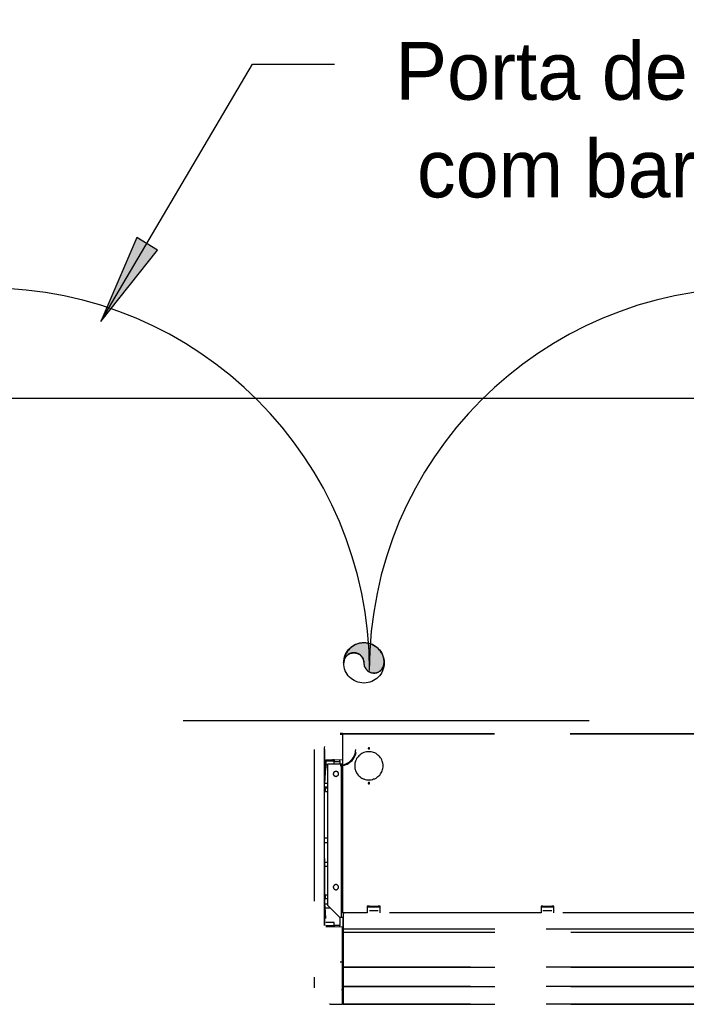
# Model space of a CAD drawing. Header units: millimetres. Extents: x 335 to 739279, y -1 to 84.
# Tile 193 of 244: x 375.18 to 377.38, y 76.77 to 80.01. Entities that reach past the tile are written whole.
import ezdxf

# ---------------------------------------------------------------- set-up
doc = ezdxf.new("R2010")
doc.units = ezdxf.units.MM
doc.header["$MEASUREMENT"] = 0
doc.linetypes.add('Dashed', pattern=[0.75, 0.5, -0.25])
doc.styles.add('CenturyGothic', font='GOTHIC.TTF')

msp = doc.modelspace()

# ---------------------------------------------------------------- hatches: boundary and pattern name
at = {"linetype": 'Continuous'}
for color, points in [(8, [(375.4468, 79.0169), (375.6328, 79.2529), (375.5648, 79.2939), (375.4468, 79.0169), (375.4468, 79.0169)]), (256, [(376.3138, 77.8919), (376.3138, 77.8889), (376.3148, 77.8859), (376.3148, 77.8829), (376.3158, 77.8799), (376.3168, 77.8779), (376.3188, 77.8749), (376.3198, 77.8719), (376.3218, 77.8699), (376.3238, 77.8679), (376.3258, 77.8659), (376.3278, 77.8639), (376.3308, 77.8629), (376.3328, 77.8609), (376.3358, 77.8599), (376.3388, 77.8589), (376.3418, 77.8589), (376.3448, 77.8579), (376.3468, 77.8579), (376.3498, 77.8579), (376.3528, 77.8589), (376.3558, 77.8589), (376.3588, 77.8599), (376.3618, 77.8609), (376.3638, 77.8629), (376.3668, 77.8639), (376.3688, 77.8659), (376.3708, 77.8679), (376.3728, 77.8699), (376.3748, 77.8719), (376.3758, 77.8749), (376.3778, 77.8779), (376.3788, 77.8799), (376.3798, 77.8829), (376.3798, 77.8859), (376.3808, 77.8889), (376.3808, 77.8919), (376.3808, 77.8969), (376.3798, 77.9029), (376.3788, 77.9089), (376.3768, 77.9139), (376.3748, 77.9199), (376.3718, 77.9249), (376.3688, 77.9299), (376.3648, 77.9339), (376.3608, 77.9389), (376.3568, 77.9429), (376.3518, 77.9459), (376.3468, 77.9489), (376.3418, 77.9519), (376.3368, 77.9539), (376.3308, 77.9559), (376.3258, 77.9569), (376.3198, 77.9579), (376.3138, 77.9579), (376.3078, 77.9579), (376.3028, 77.9569), (376.2968, 77.9559), (376.2908, 77.9539), (376.2858, 77.9519), (376.2808, 77.9489), (376.2758, 77.9459), (376.2708, 77.9429), (376.2668, 77.9389), (376.2628, 77.9339), (376.2598, 77.9299), (376.2558, 77.9249), (376.2538, 77.9199), (376.2508, 77.9139), (376.2498, 77.9089), (376.2478, 77.9029), (376.2478, 77.8969), (376.2468, 77.8919), (376.2478, 77.8949), (376.2478, 77.8969), (376.2488, 77.8999), (376.2488, 77.9029), (376.2508, 77.9059), (376.2518, 77.9079), (376.2528, 77.9109), (376.2548, 77.9129), (376.2568, 77.9149), (376.2588, 77.9169), (376.2618, 77.9189), (376.2638, 77.9199), (376.2668, 77.9219), (376.2688, 77.9229), (376.2718, 77.9239), (376.2748, 77.9239), (376.2778, 77.9249), (376.2808, 77.9249), (376.2838, 77.9249), (376.2868, 77.9239), (376.2888, 77.9239), (376.2918, 77.9229), (376.2948, 77.9219), (376.2968, 77.9199), (376.2998, 77.9189), (376.3018, 77.9169), (376.3038, 77.9149), (376.3058, 77.9129), (376.3078, 77.9109), (376.3098, 77.9079), (376.3108, 77.9059), (376.3118, 77.9029), (376.3128, 77.8999), (376.3138, 77.8969), (376.3138, 77.8949), (376.3138, 77.8919), (376.3138, 77.8919)])]:
    msp.add_hatch(color=color, dxfattribs=at).paths.add_polyline_path(points)

# ---------------------------------------------------------------- linework, layer by layer
at = {"color": 7}
for p, q in [((375.4468, 79.0169), (375.9468, 79.8659)), ((375.9468, 79.8659), (376.2168, 79.8659)), ((375.5648, 79.2939), (375.4468, 79.0169)), ((375.6328, 79.2529), (375.5648, 79.2939)), ((375.4468, 79.0169), (375.6328, 79.2529)), ((382.9018, 78.7629), (364.5908, 78.7629)), ((377.0568, 77.7009), (375.7178, 77.7009))]:
    msp.add_line(p, q, dxfattribs=at)
at = {"color": 8, "linetype": 'Dashed'}
for p, q in [((376.2428, 77.6589), (376.2358, 77.6589)), ((376.2428, 77.6579), (376.2428, 77.6589)), ((376.2428, 77.6579), (376.2428, 77.0679)), ((376.2428, 77.6579), (376.2438, 77.6579)), ((376.2438, 77.6589), (378.1648, 77.6589)), ((376.2438, 77.6579), (376.2438, 77.6589)), ((376.2438, 77.6579), (378.1648, 77.6579)), ((376.2438, 77.0679), (376.2438, 77.6579)), ((376.2358, 77.6569), (376.2428, 77.6569)), ((376.1498, 77.6059), (376.1498, 76.8199)), ((376.1838, 77.6159), (376.1828, 77.6119)), ((376.1828, 77.6119), (376.1828, 77.6059)), ((376.1828, 77.6059), (376.1828, 77.6009)), ((376.1828, 77.6009), (376.1828, 77.5789)), ((376.1848, 77.4949), (376.1848, 77.6059)), ((376.1828, 77.5789), (376.1828, 77.4939)), ((376.1878, 77.5719), (376.2428, 77.5729)), ((376.1878, 77.5719), (376.1878, 77.5459)), ((376.2048, 77.5679), (376.1878, 77.5679)), ((376.2158, 77.5679), (376.2048, 77.5679)), ((376.2158, 77.5719), (376.2098, 77.5719)), ((376.2158, 77.5719), (376.2158, 77.5679)), ((376.2158, 77.5589), (376.2158, 77.5679)), ((376.2158, 77.5669), (376.2338, 77.5669)), ((376.2338, 77.5669), (376.2338, 77.5729)), ((376.2338, 77.5669), (376.2338, 77.5589)), ((376.1848, 77.4949), (376.1878, 77.5459)), ((376.1878, 77.5569), (376.1948, 77.5569)), ((376.1948, 77.0919), (376.1948, 77.5589)), ((376.1948, 77.5589), (376.2398, 77.5589)), ((376.2398, 77.0519), (376.2398, 77.5589)), ((376.2398, 77.5589), (376.2428, 77.5589)), ((376.1828, 77.4939), (376.1828, 77.1529)), ((376.1948, 77.4939), (376.1848, 77.4939)), ((376.1848, 77.4829), (376.1948, 77.4829)), ((376.1948, 77.4789), (376.1868, 77.4789)), ((376.1868, 77.4679), (376.1868, 77.4789)), ((376.1868, 77.4679), (376.1948, 77.4679)), ((376.1848, 77.3149), (376.1948, 77.3149)), ((376.1848, 77.2989), (376.1948, 77.2989)), ((376.1848, 77.1639), (376.1848, 77.2469)), ((376.1848, 77.1979), (376.1848, 77.2469)), ((376.1948, 77.2339), (376.1848, 77.2339)), ((376.1848, 77.2219), (376.1948, 77.2219)), ((376.1848, 77.0989), (376.1848, 77.1979)), ((376.1828, 77.1529), (376.1828, 77.0719)), ((376.1848, 77.0719), (376.1848, 77.1639)), ((376.1948, 77.1259), (376.1868, 77.1259)), ((376.1868, 77.1149), (376.1868, 77.1259)), ((376.1868, 77.1149), (376.1948, 77.1149)), ((376.1878, 77.0489), (376.1848, 77.0989)), ((376.1868, 77.0709), (376.1848, 77.0989)), ((376.1948, 77.0959), (376.1858, 77.0959)), ((376.1858, 77.0839), (376.2028, 77.0839)), ((376.2348, 77.0519), (376.1948, 77.0919)), ((376.3318, 77.0899), (376.3248, 77.0899)), ((376.3248, 77.0899), (376.3248, 77.0679)), ((376.3248, 77.0869), (376.3318, 77.0869)), ((376.3248, 77.0869), (376.3678, 77.0869)), ((376.3318, 77.0889), (376.3318, 77.0899)), ((376.3608, 77.0889), (376.3318, 77.0889)), ((376.3318, 77.0869), (376.3318, 77.0889)), ((376.3608, 77.0739), (376.3318, 77.0739)), ((376.3678, 77.0899), (376.3608, 77.0899)), ((376.3608, 77.0889), (376.3608, 77.0899)), ((376.3608, 77.0869), (376.3608, 77.0889)), ((376.3608, 77.0869), (376.3678, 77.0869)), ((376.3678, 77.0679), (376.3678, 77.0899)), ((376.9038, 77.0899), (376.8978, 77.0899)), ((376.8978, 77.0899), (376.8978, 77.0679)), ((376.8978, 77.0869), (376.9038, 77.0869)), ((376.8978, 77.0869), (376.9398, 77.0869)), ((376.9038, 77.0889), (376.9038, 77.0899)), ((376.9338, 77.0889), (376.9038, 77.0889)), ((376.9038, 77.0869), (376.9038, 77.0889)), ((376.9338, 77.0739), (376.9038, 77.0739)), ((376.9398, 77.0899), (376.9338, 77.0899)), ((376.9338, 77.0889), (376.9338, 77.0899)), ((376.9338, 77.0869), (376.9338, 77.0889)), ((376.9338, 77.0869), (376.9398, 77.0869)), ((376.9398, 77.0679), (376.9398, 77.0899)), ((376.1828, 77.0719), (376.1828, 77.0259)), ((376.1848, 77.0259), (376.1848, 77.0719)), ((376.1878, 77.0489), (376.1868, 77.0709)), ((376.2338, 77.0539), (376.2338, 77.0259)), ((376.2398, 77.0519), (376.2348, 77.0519)), ((376.2448, 77.0519), (376.2398, 77.0519)), ((376.2438, 77.0679), (376.2428, 77.0679)), ((376.3248, 77.0679), (376.2438, 77.0679)), ((376.2448, 77.0669), (376.2448, 77.0189)), ((376.2448, 77.0669), (376.2458, 77.0669)), ((376.2448, 76.8889), (376.2448, 77.0519)), ((376.2458, 77.0669), (376.2458, 77.0679)), ((376.2458, 77.0669), (376.2458, 77.0189)), ((376.2498, 77.0669), (376.2458, 77.0669)), ((376.2468, 77.0669), (376.2468, 77.0679)), ((376.2468, 77.0669), (376.2468, 77.0679)), ((376.2478, 77.0669), (376.2478, 77.0679)), ((376.2498, 77.0679), (376.2498, 77.0669)), ((376.8978, 77.0679), (376.3678, 77.0679)), ((377.4698, 77.0679), (376.9398, 77.0679)), ((376.2158, 77.0359), (376.1878, 77.0359)), ((376.2048, 77.0249), (376.1878, 77.0249)), ((376.2428, 77.0199), (376.1878, 77.0209)), ((376.2158, 77.0249), (376.2048, 77.0249)), ((376.2158, 77.0249), (376.2158, 77.0359)), ((376.2338, 77.0259), (376.2158, 77.0259)), ((376.2158, 77.0249), (376.2158, 77.0209)), ((376.2338, 77.0209), (376.2338, 77.0259)), ((376.2428, 76.9059), (376.2428, 77.0199)), ((376.2458, 77.0189), (376.2448, 77.0189)), ((376.2458, 77.0189), (376.2458, 77.0149)), ((376.2458, 77.0119), (376.2458, 77.0189)), ((376.2458, 77.0149), (378.1648, 77.0149)), ((376.2458, 77.0139), (376.2458, 77.0149)), ((378.1648, 77.0139), (376.2458, 77.0139)), ((376.2458, 77.0139), (376.2458, 77.0039)), ((376.2458, 77.0029), (376.2458, 77.0119)), ((376.2448, 76.8899), (376.2448, 77.0029)), ((376.2448, 77.0029), (376.2458, 77.0029)), ((376.2458, 77.0039), (378.1648, 77.0039)), ((376.2458, 77.0039), (376.2458, 77.0029)), ((376.2458, 77.0029), (376.2458, 76.8899)), ((376.2358, 76.9059), (376.2428, 76.9059)), ((376.2428, 76.7659), (376.2428, 76.9059)), ((376.2428, 76.8879), (376.2438, 76.8879)), ((376.2428, 76.8869), (376.2438, 76.8869)), ((376.2428, 76.8839), (376.2448, 76.8839)), ((376.2428, 76.8829), (376.2448, 76.8829)), ((376.2438, 76.8869), (376.2438, 76.8879)), ((376.2458, 76.8899), (376.2448, 76.8899)), ((376.2448, 76.8879), (376.2458, 76.8879)), ((376.2448, 76.8879), (376.2448, 76.8859)), ((376.2448, 76.8289), (376.2448, 76.8859)), ((376.2458, 76.8859), (376.2448, 76.8859)), ((376.2458, 76.8899), (376.2458, 76.8879)), ((376.2458, 76.8889), (376.2458, 76.8899)), ((376.2458, 76.8859), (376.2458, 76.8889)), ((376.2458, 76.8879), (378.1648, 76.8879)), ((378.1648, 76.8879), (376.2458, 76.8879)), ((376.2458, 76.8879), (376.2458, 76.8849)), ((376.2458, 76.8849), (376.2458, 76.8289)), ((376.2428, 76.8689), (376.2448, 76.8689)), ((376.2428, 76.8669), (376.2448, 76.8669)), ((376.2448, 76.8529), (376.2428, 76.8529)), ((376.2448, 76.8499), (376.2428, 76.8499)), ((376.2428, 76.8449), (376.2448, 76.8449)), ((376.2428, 76.8169), (376.2428, 76.8159)), ((376.2438, 76.8169), (376.2428, 76.8169)), ((376.2438, 76.8159), (376.2428, 76.8159)), ((376.2448, 76.8139), (376.2428, 76.8139)), ((376.2438, 76.8169), (376.2438, 76.8159)), ((376.2448, 76.8169), (376.2438, 76.8169)), ((376.2448, 76.8159), (376.2438, 76.8159)), ((376.2448, 76.8279), (376.2448, 76.8289)), ((376.2448, 76.8279), (376.2458, 76.8279)), ((376.2448, 76.8279), (376.2448, 76.8219)), ((376.2448, 76.8219), (376.2448, 76.7769)), ((376.2458, 76.8219), (376.2448, 76.8219)), ((376.2448, 76.8219), (376.2458, 76.8219)), ((376.2448, 76.8139), (376.2448, 76.8019)), ((376.2458, 76.8289), (376.2458, 76.8249)), ((376.2458, 76.8259), (376.2458, 76.8289)), ((376.2458, 76.8229), (376.2458, 76.8259)), ((376.2458, 76.8249), (378.1648, 76.8249)), ((378.1648, 76.8249), (376.2458, 76.8249)), ((376.2458, 76.8249), (376.2458, 76.8219)), ((376.2458, 76.8229), (376.2458, 76.8219)), ((376.2458, 76.8219), (376.2458, 76.7769)), ((376.2428, 76.8019), (376.2438, 76.8019)), ((376.2428, 76.8009), (376.2438, 76.8009)), ((376.2438, 76.8009), (376.2438, 76.8019)), ((376.2028, 76.7659), (376.2008, 76.7659)), ((376.2028, 76.7659), (376.2428, 76.7659)), ((376.2428, 76.7759), (376.2448, 76.7759)), ((376.2428, 76.7739), (376.2448, 76.7739)), ((376.2448, 76.7749), (376.2448, 76.7769)), ((376.2458, 76.7769), (376.2448, 76.7769)), ((376.2448, 76.7749), (376.2448, 76.7669)), ((376.2458, 76.7749), (376.2448, 76.7749)), ((376.2458, 76.7669), (376.2448, 76.7669)), ((376.2458, 76.7769), (376.2458, 76.7659)), ((376.2458, 76.7679), (376.2458, 76.7769)), ((376.2458, 76.7679), (376.2458, 76.7669)), ((376.2458, 76.7659), (378.1648, 76.7659)), ((378.1648, 76.7659), (376.2458, 76.7659))]:
    msp.add_line(p, q, dxfattribs=at)
msp.add_lwpolyline([(376.3138, 77.8919), (376.3138, 77.8889), (376.3148, 77.8859), (376.3148, 77.8829), (376.3158, 77.8799), (376.3168, 77.8779), (376.3188, 77.8749), (376.3198, 77.8719), (376.3218, 77.8699), (376.3238, 77.8679), (376.3258, 77.8659), (376.3278, 77.8639), (376.3308, 77.8629), (376.3328, 77.8609), (376.3358, 77.8599), (376.3388, 77.8589), (376.3418, 77.8589), (376.3448, 77.8579), (376.3468, 77.8579), (376.3498, 77.8579), (376.3528, 77.8589), (376.3558, 77.8589), (376.3588, 77.8599), (376.3618, 77.8609), (376.3638, 77.8629), (376.3668, 77.8639), (376.3688, 77.8659), (376.3708, 77.8679), (376.3728, 77.8699), (376.3748, 77.8719), (376.3758, 77.8749), (376.3778, 77.8779), (376.3788, 77.8799), (376.3798, 77.8829), (376.3798, 77.8859), (376.3808, 77.8889), (376.3808, 77.8919), (376.3808, 77.8969), (376.3798, 77.9029), (376.3788, 77.9089), (376.3768, 77.9139), (376.3748, 77.9199), (376.3718, 77.9249), (376.3688, 77.9299), (376.3648, 77.9339), (376.3608, 77.9389), (376.3568, 77.9429), (376.3518, 77.9459), (376.3468, 77.9489), (376.3418, 77.9519), (376.3368, 77.9539), (376.3308, 77.9559), (376.3258, 77.9569), (376.3198, 77.9579), (376.3138, 77.9579), (376.3078, 77.9579), (376.3028, 77.9569), (376.2968, 77.9559), (376.2908, 77.9539), (376.2858, 77.9519), (376.2808, 77.9489), (376.2758, 77.9459), (376.2708, 77.9429), (376.2668, 77.9389), (376.2628, 77.9339), (376.2598, 77.9299), (376.2558, 77.9249), (376.2538, 77.9199), (376.2508, 77.9139), (376.2498, 77.9089), (376.2478, 77.9029), (376.2478, 77.8969), (376.2468, 77.8919), (376.2478, 77.8949), (376.2478, 77.8969), (376.2488, 77.8999), (376.2488, 77.9029), (376.2508, 77.9059), (376.2518, 77.9079), (376.2528, 77.9109), (376.2548, 77.9129), (376.2568, 77.9149), (376.2588, 77.9169), (376.2618, 77.9189), (376.2638, 77.9199), (376.2668, 77.9219), (376.2688, 77.9229), (376.2718, 77.9239), (376.2748, 77.9239), (376.2778, 77.9249), (376.2808, 77.9249), (376.2838, 77.9249), (376.2868, 77.9239), (376.2888, 77.9239), (376.2918, 77.9229), (376.2948, 77.9219), (376.2968, 77.9199), (376.2998, 77.9189), (376.3018, 77.9169), (376.3038, 77.9149), (376.3058, 77.9129), (376.3078, 77.9109), (376.3098, 77.9079), (376.3108, 77.9059), (376.3118, 77.9029), (376.3128, 77.8999), (376.3138, 77.8969), (376.3138, 77.8949), (376.3138, 77.8919), (376.3138, 77.8919)], close=True, dxfattribs=at)
for points in [[(376.2358, 77.5549), (376.2408, 77.5549), (376.2448, 77.5559), (376.2498, 77.5569), (376.2538, 77.5589), (376.2588, 77.5609), (376.2628, 77.5629), (376.2658, 77.5659), (376.2698, 77.5689), (376.2728, 77.5719), (376.2758, 77.5749), (376.2788, 77.5789), (376.2808, 77.5829), (376.2828, 77.5879), (376.2848, 77.5919), (376.2858, 77.5969), (376.2858, 77.6009), (376.2868, 77.6059)], [(376.2358, 77.5529), (376.2408, 77.5529), (376.2458, 77.5539), (376.2498, 77.5549), (376.2548, 77.5569), (376.2588, 77.5579), (376.2638, 77.5609), (376.2678, 77.5639), (376.2708, 77.5669), (376.2748, 77.5699), (376.2778, 77.5739), (376.2808, 77.5779), (376.2828, 77.5819), (376.2848, 77.5869), (376.2868, 77.5909), (376.2878, 77.5959)], [(376.3298, 77.5989), (376.3258, 77.5989), (376.3218, 77.5979), (376.3178, 77.5969), (376.3138, 77.5959), (376.3108, 77.5949), (376.3068, 77.5929), (376.3038, 77.5909), (376.2998, 77.5879), (376.2968, 77.5849), (376.2948, 77.5819), (376.2918, 77.5789), (376.2898, 77.5759), (376.2878, 77.5719), (376.2858, 77.5679), (376.2848, 77.5639), (376.2838, 77.5609), (376.2838, 77.5559), (376.2838, 77.5519), (376.2838, 77.5479), (376.2838, 77.5439), (376.2848, 77.5399), (376.2858, 77.5359), (376.2878, 77.5329), (376.2898, 77.5289), (376.2918, 77.5259), (376.2948, 77.5219), (376.2968, 77.5189), (376.2998, 77.5169), (376.3038, 77.5139), (376.3068, 77.5119), (376.3108, 77.5099), (376.3138, 77.5089), (376.3178, 77.5069), (376.3218, 77.5059), (376.3258, 77.5059), (376.3298, 77.5059), (376.3338, 77.5059), (376.3378, 77.5059), (376.3418, 77.5069), (376.3458, 77.5089), (376.3498, 77.5099), (376.3538, 77.5119), (376.3568, 77.5139), (376.3598, 77.5169), (376.3628, 77.5189), (376.3658, 77.5219), (376.3688, 77.5259), (376.3708, 77.5289), (376.3728, 77.5329), (376.3738, 77.5359), (376.3748, 77.5399), (376.3758, 77.5439), (376.3768, 77.5479), (376.3768, 77.5519), (376.3768, 77.5559), (376.3758, 77.5609), (376.3748, 77.5639), (376.3738, 77.5679), (376.3728, 77.5719), (376.3708, 77.5759), (376.3688, 77.5789), (376.3658, 77.5819), (376.3628, 77.5849), (376.3598, 77.5879), (376.3568, 77.5909), (376.3538, 77.5929), (376.3498, 77.5949), (376.3458, 77.5959), (376.3418, 77.5969), (376.3378, 77.5979), (376.3338, 77.5989), (376.3298, 77.5989)], [(376.3298, 77.6119), (376.3298, 77.6119), (376.3298, 77.6119), (376.3298, 77.6119), (376.3298, 77.6119), (376.3288, 77.6119), (376.3288, 77.6119), (376.3288, 77.6119), (376.3288, 77.6109), (376.3288, 77.6109), (376.3288, 77.6109), (376.3288, 77.6109), (376.3278, 77.6109), (376.3278, 77.6109), (376.3278, 77.6099), (376.3278, 77.6099), (376.3278, 77.6099), (376.3278, 77.6099), (376.3278, 77.6099), (376.3278, 77.6099), (376.3278, 77.6089), (376.3278, 77.6089), (376.3278, 77.6089), (376.3278, 77.6089), (376.3278, 77.6089), (376.3288, 77.6079), (376.3288, 77.6079), (376.3288, 77.6079), (376.3288, 77.6079), (376.3288, 77.6079), (376.3288, 77.6079), (376.3288, 77.6079), (376.3298, 77.6079), (376.3298, 77.6079), (376.3298, 77.6079), (376.3298, 77.6079), (376.3298, 77.6079), (376.3308, 77.6079), (376.3308, 77.6079), (376.3308, 77.6079), (376.3308, 77.6079), (376.3308, 77.6079), (376.3308, 77.6079), (376.3318, 77.6079), (376.3318, 77.6079), (376.3318, 77.6079), (376.3318, 77.6079), (376.3318, 77.6079), (376.3318, 77.6089), (376.3318, 77.6089), (376.3318, 77.6089), (376.3318, 77.6089), (376.3318, 77.6089), (376.3328, 77.6099), (376.3328, 77.6099), (376.3328, 77.6099), (376.3318, 77.6099), (376.3318, 77.6099), (376.3318, 77.6099), (376.3318, 77.6109), (376.3318, 77.6109), (376.3318, 77.6109), (376.3318, 77.6109), (376.3318, 77.6109), (376.3318, 77.6109), (376.3318, 77.6119), (376.3308, 77.6119), (376.3308, 77.6119), (376.3308, 77.6119), (376.3308, 77.6119), (376.3308, 77.6119), (376.3308, 77.6119), (376.3298, 77.6119)], [(376.2218, 77.5339), (376.2208, 77.5339), (376.2198, 77.5339), (376.2198, 77.5339), (376.2188, 77.5339), (376.2178, 77.5329), (376.2178, 77.5329), (376.2168, 77.5329), (376.2158, 77.5319), (376.2158, 77.5319), (376.2148, 77.5309), (376.2148, 77.5309), (376.2148, 77.5299), (376.2138, 77.5289), (376.2138, 77.5289), (376.2138, 77.5279), (376.2138, 77.5269), (376.2128, 77.5259), (376.2128, 77.5259), (376.2128, 77.5249), (376.2138, 77.5239), (376.2138, 77.5239), (376.2138, 77.5229), (376.2138, 77.5219), (376.2148, 77.5219), (376.2148, 77.5209), (376.2148, 77.5199), (376.2158, 77.5199), (376.2158, 77.5189), (376.2168, 77.5189), (376.2178, 77.5189), (376.2178, 77.5179), (376.2188, 77.5179), (376.2198, 77.5179), (376.2198, 77.5179), (376.2208, 77.5169), (376.2218, 77.5169), (376.2218, 77.5169), (376.2228, 77.5179), (376.2238, 77.5179), (376.2248, 77.5179), (376.2248, 77.5179), (376.2258, 77.5189), (376.2268, 77.5189), (376.2268, 77.5189), (376.2278, 77.5199), (376.2278, 77.5199), (376.2288, 77.5209), (376.2288, 77.5219), (376.2288, 77.5219), (376.2298, 77.5229), (376.2298, 77.5239), (376.2298, 77.5239), (376.2298, 77.5249), (376.2298, 77.5259), (376.2298, 77.5259), (376.2298, 77.5269), (376.2298, 77.5279), (376.2298, 77.5289), (376.2288, 77.5289), (376.2288, 77.5299), (376.2288, 77.5309), (376.2278, 77.5309), (376.2278, 77.5319), (376.2268, 77.5319), (376.2268, 77.5329), (376.2258, 77.5329), (376.2248, 77.5329), (376.2248, 77.5339), (376.2238, 77.5339), (376.2228, 77.5339), (376.2218, 77.5339), (376.2218, 77.5339)], [(376.3298, 77.4969), (376.3298, 77.4969), (376.3298, 77.4969), (376.3298, 77.4969), (376.3298, 77.4969), (376.3288, 77.4969), (376.3288, 77.4969), (376.3288, 77.4969), (376.3288, 77.4969), (376.3288, 77.4969), (376.3288, 77.4959), (376.3288, 77.4959), (376.3278, 77.4959), (376.3278, 77.4959), (376.3278, 77.4959), (376.3278, 77.4959), (376.3278, 77.4949), (376.3278, 77.4949), (376.3278, 77.4949), (376.3278, 77.4949), (376.3278, 77.4949), (376.3278, 77.4949), (376.3278, 77.4939), (376.3278, 77.4939), (376.3278, 77.4939), (376.3288, 77.4939), (376.3288, 77.4939), (376.3288, 77.4939), (376.3288, 77.4929), (376.3288, 77.4929), (376.3288, 77.4929), (376.3288, 77.4929), (376.3298, 77.4929), (376.3298, 77.4929), (376.3298, 77.4929), (376.3298, 77.4929), (376.3298, 77.4929), (376.3308, 77.4929), (376.3308, 77.4929), (376.3308, 77.4929), (376.3308, 77.4929), (376.3308, 77.4929), (376.3308, 77.4929), (376.3318, 77.4929), (376.3318, 77.4929), (376.3318, 77.4939), (376.3318, 77.4939), (376.3318, 77.4939), (376.3318, 77.4939), (376.3318, 77.4939), (376.3318, 77.4939), (376.3318, 77.4949), (376.3318, 77.4949), (376.3328, 77.4949), (376.3328, 77.4949), (376.3328, 77.4949), (376.3318, 77.4949), (376.3318, 77.4959), (376.3318, 77.4959), (376.3318, 77.4959), (376.3318, 77.4959), (376.3318, 77.4959), (376.3318, 77.4959), (376.3318, 77.4969), (376.3318, 77.4969), (376.3318, 77.4969), (376.3308, 77.4969), (376.3308, 77.4969), (376.3308, 77.4969), (376.3308, 77.4969), (376.3308, 77.4969), (376.3308, 77.4969), (376.3298, 77.4969)], [(376.2218, 77.1609), (376.2208, 77.1609), (376.2198, 77.1609), (376.2198, 77.1599), (376.2188, 77.1599), (376.2178, 77.1599), (376.2178, 77.1599), (376.2168, 77.1589), (376.2158, 77.1589), (376.2158, 77.1579), (376.2148, 77.1579), (376.2148, 77.1569), (376.2148, 77.1569), (376.2138, 77.1559), (376.2138, 77.1549), (376.2138, 77.1549), (376.2138, 77.1539), (376.2128, 77.1529), (376.2128, 77.1519), (376.2128, 77.1519), (376.2138, 77.1509), (376.2138, 77.1499), (376.2138, 77.1499), (376.2138, 77.1489), (376.2148, 77.1479), (376.2148, 77.1479), (376.2148, 77.1469), (376.2158, 77.1469), (376.2158, 77.1459), (376.2168, 77.1459), (376.2178, 77.1449), (376.2178, 77.1449), (376.2188, 77.1449), (376.2198, 77.1439), (376.2198, 77.1439), (376.2208, 77.1439), (376.2218, 77.1439), (376.2218, 77.1439), (376.2228, 77.1439), (376.2238, 77.1439), (376.2248, 77.1449), (376.2248, 77.1449), (376.2258, 77.1449), (376.2268, 77.1459), (376.2268, 77.1459), (376.2278, 77.1469), (376.2278, 77.1469), (376.2288, 77.1479), (376.2288, 77.1479), (376.2288, 77.1489), (376.2298, 77.1499), (376.2298, 77.1499), (376.2298, 77.1509), (376.2298, 77.1519), (376.2298, 77.1519), (376.2298, 77.1529), (376.2298, 77.1539), (376.2298, 77.1549), (376.2298, 77.1549), (376.2288, 77.1559), (376.2288, 77.1569), (376.2288, 77.1569), (376.2278, 77.1579), (376.2278, 77.1579), (376.2268, 77.1589), (376.2268, 77.1589), (376.2258, 77.1599), (376.2248, 77.1599), (376.2248, 77.1599), (376.2238, 77.1599), (376.2228, 77.1609), (376.2218, 77.1609), (376.2218, 77.1609)], [(376.2458, 76.8889), (376.2448, 76.8889), (376.2448, 76.8889), (376.2448, 76.8889), (376.2448, 76.8889), (376.2448, 76.8889), (376.2448, 76.8889), (376.2448, 76.8889), (376.2448, 76.8889), (376.2448, 76.8889), (376.2448, 76.8889), (376.2438, 76.8889), (376.2438, 76.8879), (376.2438, 76.8879), (376.2438, 76.8879), (376.2438, 76.8879), (376.2438, 76.8879), (376.2438, 76.8879), (376.2438, 76.8879), (376.2438, 76.8879), (376.2438, 76.8879), (376.2438, 76.8869), (376.2438, 76.8869), (376.2438, 76.8869), (376.2438, 76.8869), (376.2438, 76.8869), (376.2448, 76.8869), (376.2448, 76.8869), (376.2448, 76.8869), (376.2448, 76.8869), (376.2448, 76.8869), (376.2448, 76.8869), (376.2448, 76.8859), (376.2448, 76.8859), (376.2448, 76.8859), (376.2448, 76.8859), (376.2458, 76.8859), (376.2458, 76.8859), (376.2458, 76.8859), (376.2458, 76.8859), (376.2458, 76.8859), (376.2458, 76.8869), (376.2458, 76.8869), (376.2458, 76.8869), (376.2458, 76.8869), (376.2468, 76.8869), (376.2468, 76.8869), (376.2468, 76.8869), (376.2468, 76.8869), (376.2468, 76.8869), (376.2468, 76.8869), (376.2468, 76.8869), (376.2468, 76.8879), (376.2468, 76.8879), (376.2468, 76.8879), (376.2468, 76.8879), (376.2468, 76.8879), (376.2468, 76.8879), (376.2468, 76.8879), (376.2468, 76.8879), (376.2468, 76.8879), (376.2468, 76.8889), (376.2468, 76.8889), (376.2468, 76.8889), (376.2458, 76.8889), (376.2458, 76.8889), (376.2458, 76.8889), (376.2458, 76.8889), (376.2458, 76.8889), (376.2458, 76.8889), (376.2458, 76.8889), (376.2458, 76.8889), (376.2458, 76.8889)], [(376.2458, 76.8889), (376.2448, 76.8889), (376.2448, 76.8889), (376.2448, 76.8889), (376.2448, 76.8889), (376.2448, 76.8889), (376.2448, 76.8889), (376.2448, 76.8889), (376.2448, 76.8879), (376.2448, 76.8879), (376.2448, 76.8879), (376.2438, 76.8879), (376.2438, 76.8879), (376.2438, 76.8879), (376.2438, 76.8879), (376.2438, 76.8879), (376.2438, 76.8879), (376.2438, 76.8879), (376.2438, 76.8869), (376.2438, 76.8869), (376.2438, 76.8869), (376.2438, 76.8869), (376.2438, 76.8869), (376.2438, 76.8869), (376.2438, 76.8869), (376.2438, 76.8869), (376.2448, 76.8869), (376.2448, 76.8859), (376.2448, 76.8859), (376.2448, 76.8859), (376.2448, 76.8859), (376.2448, 76.8859), (376.2448, 76.8859), (376.2448, 76.8859), (376.2448, 76.8859), (376.2448, 76.8859), (376.2458, 76.8859), (376.2458, 76.8859), (376.2458, 76.8859), (376.2458, 76.8859), (376.2458, 76.8859), (376.2458, 76.8859), (376.2458, 76.8859), (376.2458, 76.8859), (376.2458, 76.8859), (376.2468, 76.8859), (376.2468, 76.8869), (376.2468, 76.8869), (376.2468, 76.8869), (376.2468, 76.8869), (376.2468, 76.8869), (376.2468, 76.8869), (376.2468, 76.8869), (376.2468, 76.8869), (376.2468, 76.8869), (376.2468, 76.8879), (376.2468, 76.8879), (376.2468, 76.8879), (376.2468, 76.8879), (376.2468, 76.8879), (376.2468, 76.8879), (376.2468, 76.8879), (376.2468, 76.8879), (376.2468, 76.8879), (376.2458, 76.8879), (376.2458, 76.8889), (376.2458, 76.8889), (376.2458, 76.8889), (376.2458, 76.8889), (376.2458, 76.8889), (376.2458, 76.8889), (376.2458, 76.8889), (376.2458, 76.8889)], [(376.2458, 76.8879), (376.2448, 76.8879), (376.2448, 76.8879), (376.2448, 76.8879), (376.2448, 76.8879), (376.2448, 76.8879), (376.2448, 76.8879), (376.2448, 76.8879), (376.2448, 76.8879), (376.2438, 76.8879), (376.2438, 76.8879), (376.2438, 76.8879), (376.2438, 76.8879), (376.2438, 76.8869), (376.2438, 76.8869), (376.2438, 76.8869), (376.2438, 76.8869), (376.2438, 76.8869), (376.2438, 76.8869), (376.2438, 76.8869), (376.2438, 76.8869), (376.2438, 76.8859), (376.2438, 76.8859), (376.2438, 76.8859), (376.2438, 76.8859), (376.2438, 76.8859), (376.2438, 76.8859), (376.2438, 76.8859), (376.2448, 76.8859), (376.2448, 76.8859), (376.2448, 76.8859), (376.2448, 76.8849), (376.2448, 76.8849), (376.2448, 76.8849), (376.2448, 76.8849), (376.2448, 76.8849), (376.2458, 76.8849), (376.2458, 76.8849), (376.2458, 76.8849), (376.2458, 76.8849), (376.2458, 76.8849), (376.2458, 76.8849), (376.2458, 76.8859), (376.2458, 76.8859), (376.2458, 76.8859), (376.2468, 76.8859), (376.2468, 76.8859), (376.2468, 76.8859), (376.2468, 76.8859), (376.2468, 76.8859), (376.2468, 76.8859), (376.2468, 76.8859), (376.2468, 76.8869), (376.2468, 76.8869), (376.2468, 76.8869), (376.2468, 76.8869), (376.2468, 76.8869), (376.2468, 76.8869), (376.2468, 76.8869), (376.2468, 76.8869), (376.2468, 76.8879), (376.2468, 76.8879), (376.2468, 76.8879), (376.2468, 76.8879), (376.2458, 76.8879), (376.2458, 76.8879), (376.2458, 76.8879), (376.2458, 76.8879), (376.2458, 76.8879), (376.2458, 76.8879), (376.2458, 76.8879), (376.2458, 76.8879), (376.2458, 76.8879)], [(376.2428, 76.8169), (376.2428, 76.8169), (376.2428, 76.8169), (376.2428, 76.8169), (376.2418, 76.8169), (376.2418, 76.8159), (376.2418, 76.8159), (376.2418, 76.8159), (376.2418, 76.8159), (376.2418, 76.8159), (376.2418, 76.8159), (376.2408, 76.8159), (376.2408, 76.8159), (376.2408, 76.8149), (376.2408, 76.8149), (376.2408, 76.8149), (376.2408, 76.8149), (376.2408, 76.8149), (376.2408, 76.8149), (376.2408, 76.8139), (376.2408, 76.8139), (376.2408, 76.8139), (376.2408, 76.8139), (376.2408, 76.8139), (376.2408, 76.8129), (376.2408, 76.8129), (376.2418, 76.8129), (376.2418, 76.8129), (376.2418, 76.8129), (376.2418, 76.8129), (376.2418, 76.8129), (376.2418, 76.8129), (376.2418, 76.8129), (376.2428, 76.8119), (376.2428, 76.8119), (376.2428, 76.8119), (376.2428, 76.8119), (376.2428, 76.8119), (376.2438, 76.8119), (376.2438, 76.8119), (376.2438, 76.8129), (376.2438, 76.8129), (376.2438, 76.8129), (376.2438, 76.8129), (376.2448, 76.8129), (376.2448, 76.8129), (376.2448, 76.8129), (376.2448, 76.8129), (376.2448, 76.8129), (376.2448, 76.8139), (376.2448, 76.8139), (376.2448, 76.8139), (376.2448, 76.8139), (376.2448, 76.8139), (376.2448, 76.8149), (376.2448, 76.8149), (376.2448, 76.8149), (376.2448, 76.8149), (376.2448, 76.8149), (376.2448, 76.8149), (376.2448, 76.8159), (376.2448, 76.8159), (376.2448, 76.8159), (376.2448, 76.8159), (376.2448, 76.8159), (376.2438, 76.8159), (376.2438, 76.8159), (376.2438, 76.8159), (376.2438, 76.8169), (376.2438, 76.8169), (376.2438, 76.8169), (376.2428, 76.8169), (376.2428, 76.8169)], [(376.2428, 76.8159), (376.2428, 76.8159), (376.2428, 76.8159), (376.2428, 76.8159), (376.2428, 76.8159), (376.2428, 76.8159), (376.2428, 76.8149), (376.2428, 76.8149), (376.2428, 76.8149), (376.2418, 76.8149), (376.2418, 76.8149), (376.2418, 76.8149), (376.2418, 76.8149), (376.2418, 76.8149), (376.2418, 76.8149), (376.2418, 76.8149), (376.2418, 76.8149), (376.2418, 76.8149), (376.2418, 76.8149), (376.2418, 76.8139), (376.2418, 76.8139), (376.2418, 76.8139), (376.2418, 76.8139), (376.2418, 76.8139), (376.2418, 76.8139), (376.2418, 76.8139), (376.2418, 76.8139), (376.2418, 76.8139), (376.2428, 76.8139), (376.2428, 76.8139), (376.2428, 76.8139), (376.2428, 76.8139), (376.2428, 76.8139), (376.2428, 76.8139), (376.2428, 76.8139), (376.2428, 76.8129), (376.2428, 76.8129), (376.2428, 76.8129), (376.2428, 76.8139), (376.2438, 76.8139), (376.2438, 76.8139), (376.2438, 76.8139), (376.2438, 76.8139), (376.2438, 76.8139), (376.2438, 76.8139), (376.2438, 76.8139), (376.2438, 76.8139), (376.2438, 76.8139), (376.2438, 76.8139), (376.2438, 76.8139), (376.2438, 76.8139), (376.2438, 76.8139), (376.2438, 76.8139), (376.2438, 76.8139), (376.2438, 76.8149), (376.2438, 76.8149), (376.2438, 76.8149), (376.2438, 76.8149), (376.2438, 76.8149), (376.2438, 76.8149), (376.2438, 76.8149), (376.2438, 76.8149), (376.2438, 76.8149), (376.2438, 76.8149), (376.2438, 76.8149), (376.2438, 76.8149), (376.2438, 76.8149), (376.2438, 76.8159), (376.2438, 76.8159), (376.2438, 76.8159), (376.2428, 76.8159), (376.2428, 76.8159), (376.2428, 76.8159)], [(376.2458, 76.8309), (376.2448, 76.8309), (376.2448, 76.8309), (376.2448, 76.8309), (376.2448, 76.8309), (376.2448, 76.8309), (376.2448, 76.8309), (376.2448, 76.8309), (376.2448, 76.8309), (376.2438, 76.8309), (376.2438, 76.8309), (376.2438, 76.8309), (376.2438, 76.8309), (376.2438, 76.8309), (376.2438, 76.8299), (376.2438, 76.8299), (376.2438, 76.8299), (376.2438, 76.8299), (376.2438, 76.8299), (376.2438, 76.8299), (376.2438, 76.8299), (376.2438, 76.8299), (376.2438, 76.8289), (376.2438, 76.8289), (376.2438, 76.8289), (376.2438, 76.8289), (376.2438, 76.8289), (376.2438, 76.8289), (376.2448, 76.8289), (376.2448, 76.8289), (376.2448, 76.8289), (376.2448, 76.8289), (376.2448, 76.8289), (376.2448, 76.8289), (376.2448, 76.8289), (376.2448, 76.8289), (376.2458, 76.8289), (376.2458, 76.8289), (376.2458, 76.8289), (376.2458, 76.8289), (376.2458, 76.8289), (376.2458, 76.8289), (376.2458, 76.8289), (376.2458, 76.8289), (376.2458, 76.8289), (376.2468, 76.8289), (376.2468, 76.8289), (376.2468, 76.8289), (376.2468, 76.8289), (376.2468, 76.8289), (376.2468, 76.8289), (376.2468, 76.8299), (376.2468, 76.8299), (376.2468, 76.8299), (376.2468, 76.8299), (376.2468, 76.8299), (376.2468, 76.8299), (376.2468, 76.8299), (376.2468, 76.8299), (376.2468, 76.8309), (376.2468, 76.8309), (376.2468, 76.8309), (376.2468, 76.8309), (376.2468, 76.8309), (376.2458, 76.8309), (376.2458, 76.8309), (376.2458, 76.8309), (376.2458, 76.8309), (376.2458, 76.8309), (376.2458, 76.8309), (376.2458, 76.8309), (376.2458, 76.8309), (376.2458, 76.8309)], [(376.2458, 76.8019), (376.2458, 76.8019), (376.2458, 76.8019), (376.2458, 76.8019), (376.2458, 76.8019), (376.2458, 76.8019), (376.2458, 76.8019), (376.2458, 76.8019), (376.2458, 76.8019), (376.2458, 76.8019), (376.2458, 76.8019), (376.2448, 76.8019), (376.2448, 76.8019), (376.2448, 76.8019), (376.2448, 76.8019), (376.2448, 76.8019), (376.2448, 76.8019), (376.2448, 76.8019), (376.2448, 76.8019), (376.2448, 76.8019), (376.2448, 76.8019), (376.2448, 76.8019), (376.2448, 76.8019), (376.2448, 76.8019), (376.2448, 76.8019), (376.2448, 76.8019), (376.2438, 76.8019), (376.2438, 76.8019), (376.2438, 76.8019), (376.2438, 76.8019), (376.2438, 76.8019), (376.2438, 76.8019), (376.2438, 76.8019), (376.2438, 76.8019), (376.2438, 76.8019), (376.2438, 76.8019), (376.2438, 76.8019), (376.2438, 76.8019), (376.2438, 76.8019), (376.2438, 76.8009), (376.2438, 76.8009), (376.2438, 76.8009), (376.2438, 76.8009), (376.2438, 76.8009), (376.2438, 76.8009), (376.2438, 76.8009), (376.2438, 76.8009), (376.2448, 76.8009), (376.2448, 76.8009), (376.2448, 76.8009), (376.2448, 76.8009), (376.2448, 76.8009), (376.2448, 76.8009), (376.2448, 76.8009), (376.2448, 76.8009), (376.2448, 76.8009), (376.2448, 76.8009), (376.2448, 76.8009), (376.2448, 76.8009), (376.2448, 76.8009), (376.2448, 76.8009), (376.2448, 76.8009), (376.2458, 76.8009), (376.2458, 76.8009), (376.2458, 76.8009), (376.2458, 76.8009), (376.2458, 76.8009), (376.2458, 76.8009), (376.2458, 76.8009), (376.2458, 76.8009), (376.2458, 76.8019), (376.2458, 76.8019), (376.2458, 76.8019)], [(376.2458, 76.8009), (376.2458, 76.8009), (376.2458, 76.8009), (376.2458, 76.8009), (376.2458, 76.8009), (376.2458, 76.8009), (376.2458, 76.8009), (376.2458, 76.8009), (376.2458, 76.8009), (376.2458, 76.8009), (376.2458, 76.8009), (376.2448, 76.8009), (376.2448, 76.8019), (376.2448, 76.8019), (376.2448, 76.8019), (376.2448, 76.8019), (376.2448, 76.8019), (376.2448, 76.8019), (376.2448, 76.8019), (376.2448, 76.8019), (376.2448, 76.8019), (376.2448, 76.8019), (376.2448, 76.8019), (376.2448, 76.8019), (376.2448, 76.8019), (376.2448, 76.8009), (376.2438, 76.8009), (376.2438, 76.8009), (376.2438, 76.8009), (376.2438, 76.8009), (376.2438, 76.8009), (376.2438, 76.8009), (376.2438, 76.8009), (376.2438, 76.8009), (376.2438, 76.8009), (376.2438, 76.8009), (376.2438, 76.8009), (376.2438, 76.8009), (376.2438, 76.8009), (376.2438, 76.8009), (376.2438, 76.8009), (376.2438, 76.7999), (376.2438, 76.7999), (376.2438, 76.7999), (376.2438, 76.7999), (376.2438, 76.7999), (376.2438, 76.7999), (376.2448, 76.7999), (376.2448, 76.7999), (376.2448, 76.7999), (376.2448, 76.7999), (376.2448, 76.7999), (376.2448, 76.7999), (376.2448, 76.7999), (376.2448, 76.7999), (376.2448, 76.7999), (376.2448, 76.7999), (376.2448, 76.7999), (376.2448, 76.7999), (376.2448, 76.7999), (376.2448, 76.7999), (376.2448, 76.7999), (376.2458, 76.7999), (376.2458, 76.7999), (376.2458, 76.7999), (376.2458, 76.7999), (376.2458, 76.7999), (376.2458, 76.7999), (376.2458, 76.8009), (376.2458, 76.8009), (376.2458, 76.8009), (376.2458, 76.8009), (376.2458, 76.8009)], [(376.2468, 76.7669), (376.2468, 76.7669), (376.2468, 76.7669), (376.2468, 76.7669), (376.2468, 76.7669), (376.2468, 76.7669), (376.2458, 76.7669), (376.2458, 76.7669), (376.2458, 76.7669), (376.2458, 76.7669), (376.2458, 76.7669), (376.2458, 76.7669), (376.2458, 76.7679), (376.2458, 76.7679), (376.2458, 76.7679), (376.2458, 76.7679), (376.2458, 76.7679), (376.2458, 76.7679), (376.2458, 76.7679), (376.2458, 76.7679), (376.2458, 76.7679), (376.2448, 76.7679), (376.2448, 76.7679), (376.2448, 76.7679), (376.2448, 76.7679), (376.2448, 76.7669), (376.2448, 76.7669), (376.2448, 76.7669), (376.2448, 76.7669), (376.2448, 76.7669), (376.2448, 76.7669), (376.2448, 76.7669), (376.2448, 76.7669), (376.2448, 76.7669), (376.2448, 76.7669), (376.2448, 76.7669), (376.2448, 76.7669), (376.2448, 76.7669), (376.2448, 76.7669), (376.2448, 76.7669), (376.2448, 76.7659), (376.2448, 76.7659), (376.2448, 76.7659), (376.2448, 76.7659), (376.2448, 76.7659), (376.2448, 76.7659), (376.2448, 76.7659), (376.2448, 76.7659), (376.2448, 76.7659), (376.2448, 76.7659), (376.2448, 76.7659), (376.2448, 76.7659), (376.2458, 76.7659), (376.2458, 76.7659), (376.2458, 76.7659), (376.2458, 76.7659), (376.2458, 76.7659), (376.2458, 76.7659), (376.2458, 76.7659), (376.2458, 76.7659), (376.2458, 76.7659), (376.2458, 76.7659), (376.2458, 76.7659), (376.2458, 76.7659), (376.2458, 76.7659), (376.2458, 76.7659), (376.2458, 76.7659), (376.2468, 76.7659), (376.2468, 76.7659), (376.2468, 76.7669), (376.2468, 76.7669), (376.2468, 76.7669), (376.2468, 76.7669)]]:
    msp.add_lwpolyline(points, dxfattribs=at)
msp.add_circle((376.3138, 77.8919), 0.0667, dxfattribs=at)
at = {"color": 7}
for centre, start, end in [((375.0718, 77.8669), 0, 90), ((377.5918, 77.8669), 90, 180)]:
    msp.add_arc(centre, 1.2604, start, end, dxfattribs=at)
at = {"color": 8, "linetype": 'Dashed'}
for centre, start, end in [((376.2808, 77.8919), 0, 180), ((376.3468, 77.8919), 180, 0)]:
    msp.add_arc(centre, 0.0333, start, end, dxfattribs=at)

# ---------------------------------------------------------------- texts
at = {"color": 7, "char_height": 0.190662, "attachment_point": 7, "line_spacing_factor": 0.798, "style": 'CenturyGothic'}
for s, insert, width in [('Porta de vidro laminado', (376.4178, 79.7458), 7.007969), (' com barra anti-pânico', (376.4178, 79.3689), 6.758513)]:
    msp.add_mtext(s, dxfattribs=dict(at, insert=insert, width=width))

doc.saveas('drawing.dxf')
